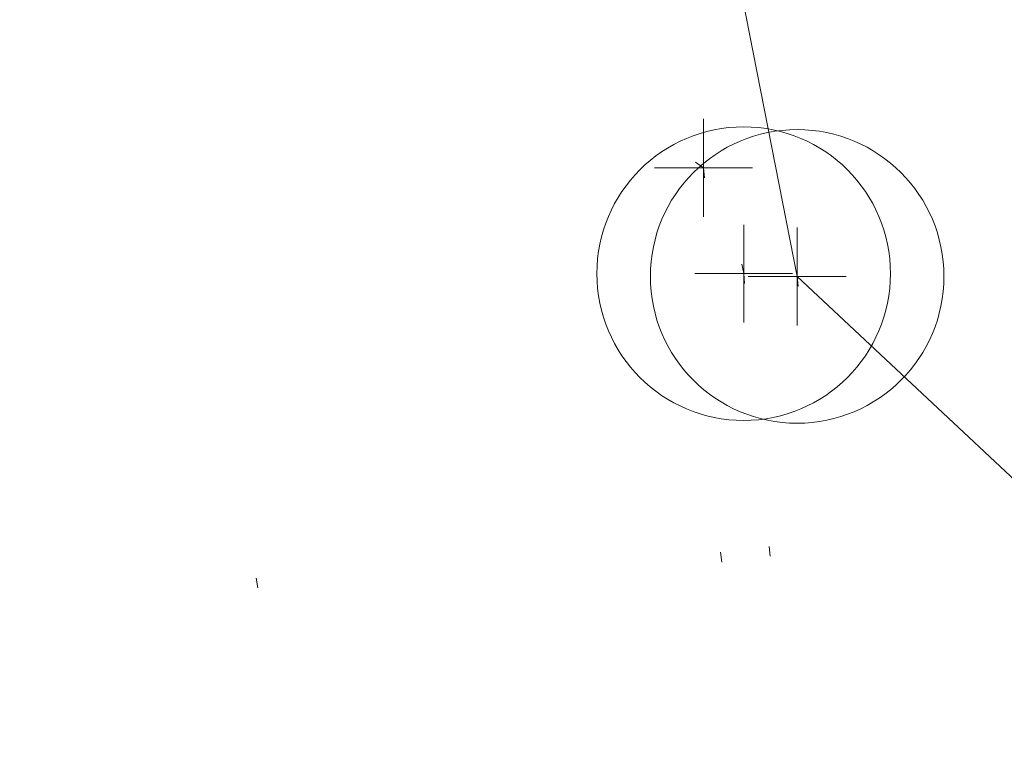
# Model space of a CAD drawing. Extents: x 413123 to 1465301, y 377724 to 504150.
# Tile 69 of 256: x 1463244.89 to 1463254.95, y 433279.07 to 433286.43. Entities that reach past the tile are written whole.
import ezdxf

# ---------------------------------------------------------------- set-up
doc = ezdxf.new("R2010")
doc.units = 0
doc.header["$MEASUREMENT"] = 0
doc.linetypes.add('DGN Style 1', pattern=[8.732639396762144, 0.01453018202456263, -8.71810921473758])
doc.linetypes.add('DGN Style 3', pattern=[20.34225483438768, 14.53018202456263, -5.812072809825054])
for name, color, linetype, lineweight in [('GE_X_Cells', 40, 'Continuous', 0), ('PV_X_Curb', 120, 'DGN Style 1', 0), ('PV_X_EOP', 7, 'DGN Style 3', 0), ('VG_X_Flower_Bed', 3, 'DGN Style 1', 0)]:
    doc.layers.add(name, color=color, linetype=linetype, lineweight=lineweight)
doc.layers.add('SV_Observation (Construction)', color=97, linetype='DGN Style 1', lineweight=0, transparency=0.9)
doc.layers.add('SV_X_Shot_Marker (Construction)', color=40, linetype='Continuous', lineweight=0, transparency=0.5)

# ---------------------------------------------------------------- blocks, each defined once
blk = doc.blocks.new('SVPT_2756')
at = {"layer": 'SV_X_Shot_Marker (Construction)', "transparency": 33554495}
for p, q in [((1.455191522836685e-11, 0.02499999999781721), (1.455191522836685e-11, -0.02500000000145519)), ((-0.02499999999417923, 0), (0.02500000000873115, 0))]:
    blk.add_line(p, q, dxfattribs=at)
blk.add_point((1.455191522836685e-11, 0), dxfattribs=at)
blk = doc.blocks.new('SVPT_2891')
at = {"layer": 'SV_X_Shot_Marker (Construction)', "transparency": 33554495}
for p, q in [((1.455191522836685e-11, 0.02500000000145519), (1.455191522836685e-11, -0.02499999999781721)), ((-0.02499999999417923, 0), (0.02500000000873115, 0))]:
    blk.add_line(p, q, dxfattribs=at)
blk.add_point((1.455191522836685e-11, 0), dxfattribs=at)
blk = doc.blocks.new('PC_99')
at = {"layer": 'GE_X_Cells', "color": 52, "linetype": 'Continuous', "lineweight": 0}
blk.add_circle((1.455191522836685e-11, 0), 0.075, dxfattribs=at)
blk = doc.blocks.new('SVPT_2892')
at = {"layer": 'SV_X_Shot_Marker (Construction)', "transparency": 33554495}
for p, q in [((1.455191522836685e-11, 0.02500000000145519), (1.455191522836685e-11, -0.02499999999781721)), ((-0.02499999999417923, 0), (0.02500000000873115, 0))]:
    blk.add_line(p, q, dxfattribs=at)
blk.add_point((1.455191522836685e-11, 0), dxfattribs=at)
blk = doc.blocks.new('PC_100')
at = {"layer": 'GE_X_Cells', "color": 52, "linetype": 'Continuous', "lineweight": 0}
blk.add_circle((1.455191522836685e-11, 0), 0.075, dxfattribs=at)

msp = doc.modelspace()

# ---------------------------------------------------------------- linework, layer by layer
at = {"layer": 'PV_X_Curb'}
msp.add_polyline3d([(1463266.726884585, 433267.2752397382, 571.8978305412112), (1463267.344120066, 433268.6194861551, 572.440865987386), (1463266.753468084, 433272.5093469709, 572.5238508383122), (1463264.883701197, 433273.4681114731, 572.5452810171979), (1463261.678806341, 433274.8937065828, 572.5915646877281), (1463252.283989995, 433283.8324677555, 572.6124402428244), (1463251.094123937, 433289.7514442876, 572.6819381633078)], dxfattribs=at)
for points, knots in [([(1463034.114341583, 433358.5354235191, 570.967442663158), (1463034.382762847, 433357.8525596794, 570.9829174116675), (1463034.902669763, 433356.6746703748, 570.9791408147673), (1463036.322057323, 433354.5205973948, 570.6849760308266), (1463037.748960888, 433352.2020754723, 570.6878951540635), (1463040.018756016, 433349.1857511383, 570.9427811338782), (1463042.639031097, 433346.7780487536, 570.7955674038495), (1463044.970687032, 433345.5933757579, 570.8824061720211), (1463045.921303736, 433345.2188641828, 570.878208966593), (1463051.106075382, 433343.1762354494, 570.8553169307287), (1463056.290847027, 433341.1336067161, 570.8324248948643), (1463061.475618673, 433339.0909779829, 570.809532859), (1463062.018547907, 433338.9041474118, 570.7725412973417), (1463062.561477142, 433338.7173168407, 570.7355497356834), (1463063.104406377, 433338.5304862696, 570.6985581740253), (1463069.657625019, 433335.9461940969, 570.7210719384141), (1463076.21084366, 433333.3619019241, 570.7435857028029), (1463082.764062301, 433330.7776097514, 570.7660994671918), (1463087.246478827, 433329.0023655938, 570.8028168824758), (1463091.728895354, 433327.2271214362, 570.8395342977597), (1463096.211311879, 433325.4518772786, 570.8762517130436), (1463096.878442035, 433325.1897515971, 570.9638925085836), (1463097.545572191, 433324.9276259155, 571.0515333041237), (1463098.212702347, 433324.6655002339, 571.1391740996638), (1463104.831686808, 433322.094946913, 571.1640382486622), (1463111.45067127, 433319.524393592, 571.1889023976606), (1463118.069655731, 433316.953840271, 571.2137665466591), (1463125.957183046, 433313.9138789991, 571.1851535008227), (1463133.844710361, 433310.8739177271, 571.1565404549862), (1463141.732237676, 433307.8339564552, 571.1279274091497), (1463145.767175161, 433306.241790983, 571.1313455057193), (1463149.802112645, 433304.6496255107, 571.134763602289), (1463153.83705013, 433303.0574600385, 571.1381816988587), (1463154.355066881, 433302.8054079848, 571.0924572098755), (1463154.873083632, 433302.5533559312, 571.0467327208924), (1463155.391100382, 433302.3013038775, 571.0010082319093), (1463159.740180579, 433300.5574304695, 571.007755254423), (1463164.089260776, 433298.8135570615, 571.0145022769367), (1463168.438340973, 433297.0696836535, 571.0212492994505), (1463173.76020955, 433294.9893866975, 571.0517121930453), (1463179.082078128, 433292.9090897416, 571.0821750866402), (1463184.403946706, 433290.8287927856, 571.1126379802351), (1463184.927832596, 433290.6024130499, 571.183469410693), (1463185.451718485, 433290.3760333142, 571.254300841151), (1463185.975604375, 433290.1496535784, 571.3251322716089), (1463193.283059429, 433287.4009373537, 571.3274320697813), (1463200.590514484, 433284.6522211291, 571.3297318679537), (1463207.897969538, 433281.9035049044, 571.3320316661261), (1463214.611583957, 433279.3049910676, 571.3660593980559), (1463221.325198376, 433276.7064772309, 571.4000871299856), (1463228.038812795, 433274.1079633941, 571.4341148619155), (1463234.876881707, 433271.4003319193, 571.5030017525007), (1463241.714950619, 433268.6927004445, 571.5718886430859), (1463248.553019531, 433265.9850689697, 571.6407755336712), (1463252.53367608, 433264.4224603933, 571.6987979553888), (1463256.514332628, 433262.8598518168, 571.7568203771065), (1463260.494989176, 433261.2972432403, 571.8148427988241), (1463261.18962272, 433261.0748617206, 571.7422662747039), (1463261.884256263, 433260.8524802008, 571.6696897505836), (1463262.578889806, 433260.6300986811, 571.5971132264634), (1463267.974277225, 433258.4984942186, 571.5913249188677), (1463273.369664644, 433256.3668897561, 571.5855366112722), (1463278.765052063, 433254.2352852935, 571.5797483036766), (1463284.039124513, 433252.1341649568, 571.626583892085), (1463289.313196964, 433250.0330446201, 571.6734194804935), (1463294.587269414, 433247.9319242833, 571.7202550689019), (1463295.147837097, 433247.7325865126, 571.8045569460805), (1463295.70840478, 433247.533248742, 571.8888588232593), (1463296.268972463, 433247.3339109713, 571.9731607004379), (1463303.262539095, 433244.6091737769, 572.0038664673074), (1463310.256105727, 433241.8844365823, 572.034572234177), (1463317.249672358, 433239.1596993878, 572.0652780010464), (1463324.8255847, 433236.206749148, 572.1003223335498), (1463332.401497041, 433233.2537989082, 572.1353666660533), (1463339.977409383, 433230.3008486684, 572.1704109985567), (1463346.624217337, 433227.6724527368, 572.1699621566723), (1463353.271025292, 433225.044056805, 572.1695133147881), (1463359.917833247, 433222.4156608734, 572.1690644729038), (1463363.666535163, 433220.9685334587, 572.1740861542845), (1463367.415237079, 433219.521406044, 572.1791078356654), (1463371.163938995, 433218.0742786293, 572.1841295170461), (1463371.754596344, 433217.8301906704, 572.1047293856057), (1463372.345253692, 433217.5861027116, 572.0253292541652), (1463372.935911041, 433217.3420147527, 571.9459291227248), (1463380.338603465, 433214.4611246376, 571.9041823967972), (1463387.741295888, 433211.5802345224, 571.8624356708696), (1463395.143988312, 433208.6993444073, 571.8206889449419), (1463403.121855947, 433205.5721027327, 571.8539167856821), (1463411.099723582, 433202.4448610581, 571.8871446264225), (1463419.077591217, 433199.3176193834, 571.9203724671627), (1463419.407565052, 433199.1647159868, 571.9396248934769), (1463419.737538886, 433199.0118125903, 571.9588773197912), (1463420.067512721, 433198.8589091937, 571.9781297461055)], [0, 0, 0, 0, 0.004163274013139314, 0.007301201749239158, 0.0146979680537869, 0.01957460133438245, 0.02877745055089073, 0.03448275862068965, 0.03448275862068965, 0.03448275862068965, 0.06896551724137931, 0.06896551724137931, 0.06896551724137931, 0.1034482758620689, 0.1034482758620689, 0.1034482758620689, 0.1379310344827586, 0.1379310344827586, 0.1379310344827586, 0.1724137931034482, 0.1724137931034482, 0.1724137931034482, 0.2068965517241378, 0.2068965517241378, 0.2068965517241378, 0.2413793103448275, 0.2413793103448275, 0.2413793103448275, 0.2758620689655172, 0.2758620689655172, 0.2758620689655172, 0.3103448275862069, 0.3103448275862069, 0.3103448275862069, 0.3448275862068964, 0.3448275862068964, 0.3448275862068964, 0.3793103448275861, 0.3793103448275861, 0.3793103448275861, 0.4137931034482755, 0.4137931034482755, 0.4137931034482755, 0.4482758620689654, 0.4482758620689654, 0.4482758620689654, 0.4827586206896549, 0.4827586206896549, 0.4827586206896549, 0.5172413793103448, 0.5172413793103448, 0.5172413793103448, 0.5517241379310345, 0.5517241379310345, 0.5517241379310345, 0.5862068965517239, 0.5862068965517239, 0.5862068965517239, 0.6206896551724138, 0.6206896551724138, 0.6206896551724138, 0.6551724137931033, 0.6551724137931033, 0.6551724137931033, 0.6896551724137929, 0.6896551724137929, 0.6896551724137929, 0.7241379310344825, 0.7241379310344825, 0.7241379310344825, 0.7586206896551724, 0.7586206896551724, 0.7586206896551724, 0.7931034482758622, 0.7931034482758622, 0.7931034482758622, 0.8275862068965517, 0.8275862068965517, 0.8275862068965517, 0.8620689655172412, 0.8620689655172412, 0.8620689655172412, 0.8965517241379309, 0.8965517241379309, 0.8965517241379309, 0.9310344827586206, 0.9310344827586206, 0.9310344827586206, 0.9655172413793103, 0.9655172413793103, 0.9655172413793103, 1, 1, 1, 1]), ([(1463694.730807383, 433042.1012902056, 573.2000085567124), (1463688.122071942, 433044.6665198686, 573.2117681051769), (1463681.5133365, 433047.2317495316, 573.2235276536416), (1463674.904601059, 433049.7969791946, 573.2352872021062), (1463669.906627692, 433051.7384291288, 573.2422034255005), (1463664.908654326, 433053.679879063, 573.249119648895), (1463659.910680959, 433055.6213289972, 573.2560358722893), (1463659.31440991, 433055.8530469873, 573.3282538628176), (1463658.718138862, 433056.0847649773, 573.400471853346), (1463658.121867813, 433056.3164829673, 573.4726898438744), (1463656.811811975, 433056.8455353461, 573.4691755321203), (1463655.501756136, 433057.3745877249, 573.4656612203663), (1463654.191700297, 433057.9036401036, 573.4621469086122), (1463647.078403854, 433060.7016199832, 573.4311409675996), (1463639.965107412, 433063.4995998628, 573.4001350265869), (1463632.851810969, 433066.2975797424, 573.3691290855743), (1463626.603526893, 433068.7760307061, 573.3262890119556), (1463620.355242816, 433071.25448167, 573.2834489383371), (1463614.10695874, 433073.7329326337, 573.2406088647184), (1463606.821724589, 433076.5483492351, 573.1778320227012), (1463599.536490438, 433079.3637658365, 573.1150551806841), (1463592.251256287, 433082.1791824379, 573.052278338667), (1463585.048675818, 433085.0513616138, 572.9767093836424), (1463577.846095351, 433087.9235407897, 572.901140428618), (1463570.643514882, 433090.7957199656, 572.8255714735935), (1463568.520856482, 433091.6009161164, 572.8136526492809), (1463566.398198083, 433092.4061122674, 572.8017338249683), (1463564.275539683, 433093.2113084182, 572.7898150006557), (1463563.658286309, 433093.4932407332, 572.723361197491), (1463563.041032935, 433093.7751730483, 572.6569073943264), (1463562.423779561, 433094.0571053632, 572.5904535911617), (1463557.897842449, 433095.8076798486, 572.5495712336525), (1463553.371905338, 433097.5582543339, 572.5086888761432), (1463548.845968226, 433099.3088288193, 572.4678065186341), (1463541.746736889, 433102.0973839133, 572.4116307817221), (1463534.647505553, 433104.8859390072, 572.3554550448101), (1463527.548274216, 433107.6744941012, 572.2992793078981), (1463527.099574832, 433107.8541490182, 572.3819727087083), (1463526.650875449, 433108.0338039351, 572.4646661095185), (1463526.202176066, 433108.2134588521, 572.5473595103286), (1463518.442801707, 433111.2934591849, 572.5872886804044), (1463510.683427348, 433114.3734595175, 572.6272178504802), (1463502.924052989, 433117.4534598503, 572.6671470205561), (1463495.101662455, 433120.5759616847, 572.6180249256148), (1463487.279271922, 433123.6984635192, 572.5689028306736), (1463479.456881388, 433126.8209653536, 572.5197807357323), (1463474.540841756, 433128.7396558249, 572.5305568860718), (1463469.624802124, 433130.6583462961, 572.5413330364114), (1463464.708762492, 433132.5770367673, 572.5521091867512), (1463464.15178183, 433132.7738995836, 572.4839343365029), (1463463.594801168, 433132.9707623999, 572.4157594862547), (1463463.037820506, 433133.1676252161, 572.3475846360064), (1463455.395093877, 433136.1460172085, 572.2965798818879), (1463447.752367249, 433139.1244092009, 572.2455751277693), (1463440.10964062, 433142.1028011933, 572.1945703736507), (1463439.463345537, 433142.3911085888, 572.2249332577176), (1463438.817050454, 433142.6794159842, 572.2552961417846), (1463438.170755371, 433142.9677233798, 572.2856590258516), (1463431.589276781, 433145.5431962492, 572.3185177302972), (1463425.007798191, 433148.1186691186, 572.351376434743), (1463418.4263196, 433150.6941419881, 572.3842351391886), (1463413.565512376, 433152.6091060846, 572.3506952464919), (1463408.704705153, 433154.5240701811, 572.3171553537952), (1463403.843897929, 433156.4390342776, 572.2836154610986), (1463402.295983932, 433157.0721267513, 572.2966227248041), (1463400.748069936, 433157.7052192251, 572.3096299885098), (1463399.20015594, 433158.3383116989, 572.3226372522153), (1463398.571326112, 433158.6030358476, 572.2531442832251), (1463397.942496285, 433158.8677599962, 572.1836513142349), (1463397.313666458, 433159.1324841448, 572.1141583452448), (1463389.499427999, 433162.1494767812, 572.1431257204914), (1463381.68518954, 433165.1664694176, 572.172093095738), (1463373.87095108, 433168.1834620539, 572.2010604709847), (1463373.202610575, 433168.4242856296, 572.2485422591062), (1463372.53427007, 433168.6651092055, 572.2960240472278), (1463371.865929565, 433168.9059327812, 572.3435058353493), (1463366.852918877, 433170.8940812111, 572.309207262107), (1463361.839908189, 433172.882229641, 572.2749086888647), (1463356.826897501, 433174.8703780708, 572.2406101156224), (1463350.263613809, 433177.4130764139, 572.2105829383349), (1463343.700330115, 433179.955774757, 572.1805557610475), (1463337.137046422, 433182.4984731, 572.1505285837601), (1463332.732110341, 433184.1753668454, 572.1399057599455), (1463328.327174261, 433185.8522605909, 572.129282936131), (1463323.922238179, 433187.5291543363, 572.1186601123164), (1463323.550514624, 433187.6736224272, 572.0672464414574), (1463323.17879107, 433187.8180905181, 572.0158327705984), (1463322.807067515, 433187.9625586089, 571.9644190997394), (1463314.242457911, 433191.4677850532, 571.9189611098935), (1463305.677848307, 433194.9730114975, 571.8735031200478), (1463297.113238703, 433198.4782379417, 571.8280451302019), (1463296.447798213, 433198.6498683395, 571.8729159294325), (1463295.782357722, 433198.8214987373, 571.917786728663), (1463295.116917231, 433198.9931291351, 571.9626575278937), (1463288.43623397, 433201.6173953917, 571.9595616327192), (1463281.755550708, 433204.2416616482, 571.9564657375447), (1463275.074867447, 433206.8659279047, 571.9533698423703), (1463270.698621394, 433208.5836220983, 571.955071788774), (1463266.322375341, 433210.3013162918, 571.9567737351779), (1463261.946129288, 433212.0190104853, 571.9584756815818), (1463261.255964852, 433212.2907585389, 571.8814296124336), (1463260.565800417, 433212.5625065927, 571.8043835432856), (1463259.875635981, 433212.8342546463, 571.7273374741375), (1463253.221984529, 433215.4661261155, 571.684237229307), (1463246.568333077, 433218.0979975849, 571.6411369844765), (1463239.914681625, 433220.7298690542, 571.5980367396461), (1463232.697418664, 433223.5591135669, 571.584901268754), (1463225.480155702, 433226.3883580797, 571.5717657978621), (1463218.262892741, 433229.2176025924, 571.5586303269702), (1463212.689928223, 433231.3845503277, 571.501804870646), (1463207.116963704, 433233.5514980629, 571.4449794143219), (1463201.543999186, 433235.7184457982, 571.3881539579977), (1463197.702392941, 433237.2969398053, 571.3824755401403), (1463193.860786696, 433238.8754338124, 571.376797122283), (1463190.01918045, 433240.4539278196, 571.3711187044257), (1463189.420555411, 433240.6641899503, 571.4587546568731), (1463188.821930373, 433240.874452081, 571.5463906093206), (1463188.223305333, 433241.0847142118, 571.6340265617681), (1463185.054584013, 433242.3131517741, 571.6250500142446), (1463181.885862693, 433243.5415893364, 571.6160734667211), (1463178.717141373, 433244.7700268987, 571.6070969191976), (1463171.181422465, 433247.7347391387, 571.5342143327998), (1463163.645703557, 433250.6994513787, 571.4613317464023), (1463156.10998465, 433253.6641636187, 571.3884491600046), (1463148.761307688, 433256.5197229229, 571.322577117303), (1463141.412630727, 433259.3752822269, 571.2567050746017), (1463134.063953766, 433262.2308415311, 571.1908330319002), (1463126.984343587, 433264.9936274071, 571.2120531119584), (1463119.904733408, 433267.756413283, 571.2332731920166), (1463112.82512323, 433270.519199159, 571.2544932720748), (1463106.948373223, 433272.8554993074, 571.272380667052), (1463101.071623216, 433275.1917994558, 571.290268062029), (1463095.19487321, 433277.5280996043, 571.3081554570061), (1463087.382378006, 433280.5556578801, 571.2445784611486), (1463079.569882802, 433283.583216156, 571.1810014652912), (1463071.757387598, 433286.6107744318, 571.1174244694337), (1463067.011834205, 433288.4980060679, 571.0790224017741), (1463062.266280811, 433290.385237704, 571.0406203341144), (1463057.520727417, 433292.27246934, 571.0022182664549), (1463052.596696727, 433294.1302708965, 570.9741905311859), (1463047.672666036, 433295.988072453, 570.946162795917), (1463042.748635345, 433297.8458740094, 570.9181350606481), (1463040.996474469, 433298.028892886, 570.6600759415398), (1463037.884741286, 433298.0614564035, 570.3732611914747), (1463033.533792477, 433297.4811137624, 570.213053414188), (1463028.578927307, 433295.8351240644, 570.8846791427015), (1463025.750437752, 433293.3300609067, 570.5443428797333), (1463024.222435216, 433291.00068514, 570.5092220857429), (1463023.412434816, 433289.7658735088, 570.490604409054), (1463022.602434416, 433288.5310618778, 570.4719867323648), (1463021.792434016, 433287.2962502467, 570.4533690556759), (1463021.001432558, 433285.3732457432, 570.5012869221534), (1463020.2104311, 433283.4502412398, 570.549204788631), (1463019.419429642, 433281.5272367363, 570.5971226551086), (1463018.531487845, 433279.3825151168, 570.6481372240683), (1463017.643546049, 433277.2377934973, 570.6991517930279), (1463016.755604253, 433275.0930718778, 570.7501663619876), (1463014.741467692, 433270.0950215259, 570.9656913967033), (1463012.727331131, 433265.096971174, 571.181216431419), (1463010.71319457, 433260.0989208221, 571.3967414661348)], [0, 0, 0, 0, 0.01923076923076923, 0.01923076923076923, 0.01923076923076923, 0.03846153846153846, 0.03846153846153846, 0.03846153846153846, 0.05769230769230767, 0.05769230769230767, 0.05769230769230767, 0.07692307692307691, 0.07692307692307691, 0.07692307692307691, 0.09615384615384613, 0.09615384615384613, 0.09615384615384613, 0.1153846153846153, 0.1153846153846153, 0.1153846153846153, 0.1346153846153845, 0.1346153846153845, 0.1346153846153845, 0.1538461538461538, 0.1538461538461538, 0.1538461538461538, 0.1730769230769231, 0.1730769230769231, 0.1730769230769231, 0.1923076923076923, 0.1923076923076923, 0.1923076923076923, 0.2115384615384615, 0.2115384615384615, 0.2115384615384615, 0.2307692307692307, 0.2307692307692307, 0.2307692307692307, 0.25, 0.25, 0.25, 0.269230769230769, 0.269230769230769, 0.269230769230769, 0.2884615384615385, 0.2884615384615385, 0.2884615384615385, 0.3076923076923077, 0.3076923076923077, 0.3076923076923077, 0.3269230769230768, 0.3269230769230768, 0.3269230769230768, 0.3461538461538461, 0.3461538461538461, 0.3461538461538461, 0.3653846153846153, 0.3653846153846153, 0.3653846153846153, 0.3846153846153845, 0.3846153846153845, 0.3846153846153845, 0.4038461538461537, 0.4038461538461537, 0.4038461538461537, 0.423076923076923, 0.423076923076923, 0.423076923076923, 0.4423076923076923, 0.4423076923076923, 0.4423076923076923, 0.4615384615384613, 0.4615384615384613, 0.4615384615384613, 0.4807692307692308, 0.4807692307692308, 0.4807692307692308, 0.5, 0.5, 0.5, 0.5192307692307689, 0.5192307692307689, 0.5192307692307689, 0.538461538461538, 0.538461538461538, 0.538461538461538, 0.5576923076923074, 0.5576923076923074, 0.5576923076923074, 0.576923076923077, 0.576923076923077, 0.576923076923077, 0.5961538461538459, 0.5961538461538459, 0.5961538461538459, 0.6153846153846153, 0.6153846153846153, 0.6153846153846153, 0.6346153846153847, 0.6346153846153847, 0.6346153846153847, 0.6538461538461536, 0.6538461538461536, 0.6538461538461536, 0.673076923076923, 0.673076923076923, 0.673076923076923, 0.6923076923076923, 0.6923076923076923, 0.6923076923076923, 0.7115384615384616, 0.7115384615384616, 0.7115384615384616, 0.7307692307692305, 0.7307692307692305, 0.7307692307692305, 0.7499999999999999, 0.7499999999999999, 0.7499999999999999, 0.7692307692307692, 0.7692307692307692, 0.7692307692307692, 0.7884615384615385, 0.7884615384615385, 0.7884615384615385, 0.8076923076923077, 0.8076923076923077, 0.8076923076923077, 0.826923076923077, 0.826923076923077, 0.826923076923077, 0.846153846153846, 0.846153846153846, 0.846153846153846, 0.8653846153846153, 0.8653846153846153, 0.8653846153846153, 0.8846153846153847, 0.8846153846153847, 0.8846153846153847, 0.9038461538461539, 0.9038461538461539, 0.9038461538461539, 0.9087225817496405, 0.9125585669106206, 0.9159702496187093, 0.9230769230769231, 0.9230769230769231, 0.9230769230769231, 0.9423076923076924, 0.9423076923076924, 0.9423076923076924, 0.9615384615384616, 0.9615384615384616, 0.9615384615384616, 0.9807692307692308, 0.9807692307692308, 0.9807692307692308, 1, 1, 1, 1])]:
    msp.add_open_spline(points, degree=3, knots=knots, dxfattribs=at)
at = {"layer": 'PV_X_EOP'}
msp.add_polyline3d([(1463267.184739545, 433267.0946262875, 571.9456007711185), (1463267.947127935, 433268.3163482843, 571.9664801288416), (1463267.047722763, 433272.8551402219, 572.086925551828), (1463265.22897201, 433274.0529607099, 572.0477972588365), (1463261.780635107, 433275.4163905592, 572.1107537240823), (1463252.830632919, 433283.8038564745, 572.0475665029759), (1463251.647050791, 433289.8180976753, 572.1931575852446)], dxfattribs=at)
for points, knots in [([(1463033.539703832, 433358.668730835, 570.9312826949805), (1463033.78085339, 433357.7791180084, 570.9319642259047), (1463034.311810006, 433356.414696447, 570.9129230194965), (1463035.936664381, 433354.210215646, 570.7574772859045), (1463037.392149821, 433351.9520015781, 570.7191112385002), (1463039.598433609, 433348.7987445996, 570.7996873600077), (1463042.441302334, 433346.5539274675, 570.6747714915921), (1463044.712350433, 433345.0075174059, 570.6881225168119), (1463045.691659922, 433344.6760572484, 570.6008205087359), (1463046.330306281, 433344.4598990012, 570.5438874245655), (1463046.96895264, 433344.243740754, 570.486954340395), (1463047.607598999, 433344.0275825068, 570.4300212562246), (1463047.46569072, 433343.5095853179, 570.4737916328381), (1463047.32378244, 433342.9915881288, 570.5175620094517), (1463047.181874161, 433342.4735909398, 570.5613323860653), (1463047.962688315, 433342.1715041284, 570.5523071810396), (1463048.74350247, 433341.8694173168, 570.5432819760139), (1463049.524316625, 433341.5673305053, 570.5342567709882), (1463049.723445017, 433342.0454324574, 570.5031497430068), (1463049.92257341, 433342.5235344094, 570.4720427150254), (1463050.121701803, 433343.0016363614, 570.4409356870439), (1463054.363252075, 433341.3299102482, 570.4898514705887), (1463058.604802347, 433339.658184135, 570.5387672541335), (1463062.84635262, 433337.9864580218, 570.5876830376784), (1463069.380437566, 433335.4247592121, 570.6248076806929), (1463075.914522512, 433332.8630604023, 570.6619323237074), (1463082.448607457, 433330.3013615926, 570.699056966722), (1463087.637972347, 433328.22388055, 570.7205322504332), (1463092.827337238, 433326.1463995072, 570.7420075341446), (1463098.016702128, 433324.0689184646, 570.7634828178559), (1463104.657268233, 433321.5116641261, 570.769767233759), (1463111.297834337, 433318.9544097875, 570.7760516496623), (1463117.938400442, 433316.3971554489, 570.7823360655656), (1463125.924840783, 433313.2674390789, 570.73748834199), (1463133.911281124, 433310.1377227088, 570.6926406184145), (1463141.897721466, 433307.0080063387, 570.647792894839), (1463141.717745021, 433306.5125578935, 570.6799613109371), (1463141.537768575, 433306.0171094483, 570.7121297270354), (1463141.35779213, 433305.5216610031, 570.7442981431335), (1463142.229950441, 433305.2201381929, 570.7485050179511), (1463143.102108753, 433304.9186153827, 570.7527118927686), (1463143.974267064, 433304.6170925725, 570.7569187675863), (1463144.185348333, 433305.0788176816, 570.735481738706), (1463144.396429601, 433305.5405427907, 570.7140447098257), (1463144.607510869, 433306.0022678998, 570.6926076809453), (1463147.58473388, 433304.8543661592, 570.7341019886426), (1463150.56195689, 433303.7064644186, 570.7755962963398), (1463153.539179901, 433302.558562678, 570.817090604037), (1463158.44037952, 433300.5705139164, 570.826934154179), (1463163.341579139, 433298.5824651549, 570.8367777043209), (1463168.242778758, 433296.5944163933, 570.8466212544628), (1463174.091388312, 433294.2251577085, 570.8787504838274), (1463179.939997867, 433291.8558990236, 570.9108797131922), (1463185.788607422, 433289.4866403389, 570.9430089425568), (1463193.090936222, 433286.8080451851, 571.0096381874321), (1463200.393265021, 433284.1294500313, 571.0762674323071), (1463207.695593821, 433281.4508548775, 571.1428966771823), (1463214.34865388, 433278.828976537, 571.1804566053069), (1463221.001713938, 433276.2070981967, 571.2180165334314), (1463227.654773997, 433273.5852198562, 571.2555764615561), (1463234.593717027, 433270.8614597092, 571.311327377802), (1463241.532660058, 433268.1376995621, 571.3670782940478), (1463248.471603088, 433265.413939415, 571.4228292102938), (1463251.006317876, 433264.4249023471, 571.4376305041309), (1463253.541032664, 433263.4358652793, 571.452431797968), (1463256.075747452, 433262.4468282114, 571.4672330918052), (1463255.94008792, 433261.9072334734, 571.4705339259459), (1463255.804428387, 433261.3676387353, 571.4738347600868), (1463255.668768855, 433260.8280439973, 571.4771355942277), (1463256.445551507, 433260.5848901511, 571.4871075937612), (1463257.222334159, 433260.3417363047, 571.4970795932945), (1463257.999116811, 433260.0985824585, 571.507051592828), (1463258.226294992, 433260.5106164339, 571.4958264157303), (1463258.453473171, 433260.9226504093, 571.4846012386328), (1463258.680651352, 433261.3346843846, 571.4733760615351), (1463259.925804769, 433260.8493021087, 571.4829525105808), (1463261.170958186, 433260.3639198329, 571.4925289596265), (1463262.416111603, 433259.878537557, 571.5021054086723), (1463267.791649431, 433257.7869022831, 571.5241727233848), (1463273.167187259, 433255.6952670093, 571.5462400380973), (1463278.542725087, 433253.6036317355, 571.5683073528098), (1463284.352399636, 433251.3217999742, 571.5814787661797), (1463290.162074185, 433249.039968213, 571.5946501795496), (1463295.971748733, 433246.7581364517, 571.6078215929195), (1463302.949122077, 433244.0521724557, 571.6351321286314), (1463309.926495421, 433241.3462084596, 571.6624426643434), (1463316.903868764, 433238.6402444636, 571.6897532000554), (1463324.563747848, 433235.6405621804, 571.7285381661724), (1463332.223626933, 433232.6408798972, 571.7673231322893), (1463339.883506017, 433229.641197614, 571.8061080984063), (1463346.449952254, 433227.0690864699, 571.8205958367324), (1463353.01639849, 433224.4969753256, 571.8350835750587), (1463359.582844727, 433221.9248641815, 571.8495713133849), (1463363.961849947, 433220.2403229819, 571.8408310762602), (1463368.340855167, 433218.5557817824, 571.8320908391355), (1463372.719860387, 433216.8712405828, 571.8233506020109), (1463380.126525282, 433213.9587859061, 571.7905530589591), (1463387.533190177, 433211.0463312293, 571.7577555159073), (1463394.939855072, 433208.1338765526, 571.7249579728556), (1463402.425974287, 433205.1637758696, 571.7534560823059), (1463409.912093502, 433202.1936751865, 571.7819541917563), (1463417.398212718, 433199.2235745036, 571.8104523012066), (1463417.229394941, 433198.7682275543, 571.8194733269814), (1463417.060577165, 433198.3128806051, 571.8284943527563), (1463416.891759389, 433197.8575336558, 571.8375153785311), (1463417.692446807, 433197.4966240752, 571.8487103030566), (1463418.493134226, 433197.1357144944, 571.859905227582), (1463419.293821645, 433196.7748049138, 571.8711001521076), (1463419.475032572, 433197.247288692, 571.8477905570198), (1463419.6562435, 433197.7197724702, 571.8244809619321), (1463419.837454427, 433198.1922562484, 571.8011713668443), (1463419.83781155, 433198.2226624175, 571.7953862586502), (1463419.838168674, 433198.2530685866, 571.789601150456), (1463419.838525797, 433198.2834747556, 571.7838160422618)], [0, 0, 0, 0, 0.003968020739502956, 0.006425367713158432, 0.01199892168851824, 0.01581541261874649, 0.02326256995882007, 0.02777777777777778, 0.02777777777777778, 0.02777777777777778, 0.05555555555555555, 0.05555555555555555, 0.05555555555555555, 0.08333333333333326, 0.08333333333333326, 0.08333333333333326, 0.1111111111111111, 0.1111111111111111, 0.1111111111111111, 0.1388888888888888, 0.1388888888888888, 0.1388888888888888, 0.1666666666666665, 0.1666666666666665, 0.1666666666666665, 0.1944444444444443, 0.1944444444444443, 0.1944444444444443, 0.2222222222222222, 0.2222222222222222, 0.2222222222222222, 0.25, 0.25, 0.25, 0.2777777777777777, 0.2777777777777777, 0.2777777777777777, 0.3055555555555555, 0.3055555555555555, 0.3055555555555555, 0.333333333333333, 0.333333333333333, 0.333333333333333, 0.3611111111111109, 0.3611111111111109, 0.3611111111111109, 0.3888888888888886, 0.3888888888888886, 0.3888888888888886, 0.4166666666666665, 0.4166666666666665, 0.4166666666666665, 0.4444444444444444, 0.4444444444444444, 0.4444444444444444, 0.472222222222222, 0.472222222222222, 0.472222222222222, 0.5, 0.5, 0.5, 0.5277777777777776, 0.5277777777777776, 0.5277777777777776, 0.5555555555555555, 0.5555555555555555, 0.5555555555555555, 0.5833333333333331, 0.5833333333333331, 0.5833333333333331, 0.6111111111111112, 0.6111111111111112, 0.6111111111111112, 0.638888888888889, 0.638888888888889, 0.638888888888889, 0.6666666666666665, 0.6666666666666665, 0.6666666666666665, 0.6944444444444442, 0.6944444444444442, 0.6944444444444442, 0.722222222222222, 0.722222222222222, 0.722222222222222, 0.7499999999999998, 0.7499999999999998, 0.7499999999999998, 0.7777777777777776, 0.7777777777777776, 0.7777777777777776, 0.8055555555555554, 0.8055555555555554, 0.8055555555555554, 0.8333333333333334, 0.8333333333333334, 0.8333333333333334, 0.861111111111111, 0.861111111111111, 0.861111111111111, 0.8888888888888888, 0.8888888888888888, 0.8888888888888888, 0.9166666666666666, 0.9166666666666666, 0.9166666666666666, 0.9444444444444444, 0.9444444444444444, 0.9444444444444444, 0.9722222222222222, 0.9722222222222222, 0.9722222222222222, 1, 1, 1, 1]), ([(1463695.37345491, 433042.3269481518, 573.2056029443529), (1463695.118355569, 433042.4173281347, 573.1929567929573), (1463694.863256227, 433042.5077081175, 573.1803106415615), (1463694.608156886, 433042.5980881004, 573.1676644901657), (1463688.127196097, 433045.133574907, 573.1638691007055), (1463681.646235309, 433047.6690617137, 573.1600737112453), (1463675.165274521, 433050.2045485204, 573.1562783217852), (1463668.255959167, 433052.9440202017, 573.1540820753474), (1463661.346643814, 433055.6834918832, 573.1518858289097), (1463654.437328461, 433058.4229635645, 573.149689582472), (1463647.338400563, 433061.2071824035, 573.1301154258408), (1463640.239472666, 433063.9914012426, 573.1105412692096), (1463633.140544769, 433066.7756200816, 573.0909671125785), (1463626.823799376, 433069.2202639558, 573.0453158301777), (1463620.507053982, 433071.6649078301, 572.999664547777), (1463614.190308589, 433074.1095517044, 572.9540132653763), (1463606.930945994, 433076.9629614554, 572.8967218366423), (1463599.671583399, 433079.8163712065, 572.8394304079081), (1463592.412220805, 433082.6697809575, 572.7821389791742), (1463585.208613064, 433085.5359198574, 572.7224006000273), (1463578.005005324, 433088.4020587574, 572.6626622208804), (1463570.801397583, 433091.2681976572, 572.6029238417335), (1463563.539543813, 433094.1288766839, 572.5195568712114), (1463556.277690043, 433096.9895557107, 572.4361899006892), (1463549.015836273, 433099.8502347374, 572.3528229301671), (1463541.464235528, 433102.896740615, 572.3143753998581), (1463533.912634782, 433105.9432464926, 572.2759278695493), (1463526.361034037, 433108.9897523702, 572.2374803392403), (1463524.510466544, 433109.6486739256, 572.222419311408), (1463522.659899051, 433110.307595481, 572.2073582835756), (1463520.809331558, 433110.9665170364, 572.1922972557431), (1463520.996148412, 433111.478044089, 572.2051758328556), (1463521.182965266, 433111.9895711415, 572.2180544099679), (1463521.36978212, 433112.5010981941, 572.2309329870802), (1463520.520611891, 433112.8412018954, 572.2365752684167), (1463519.671441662, 433113.1813055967, 572.2422175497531), (1463518.822271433, 433113.5214092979, 572.2478598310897), (1463518.644435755, 433113.0349413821, 572.2388127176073), (1463518.466600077, 433112.5484734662, 572.229765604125), (1463518.288764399, 433112.0620055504, 572.2207184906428), (1463514.835464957, 433113.4033588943, 572.2367800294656), (1463511.382165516, 433114.7447122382, 572.2528415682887), (1463507.928866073, 433116.0860655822, 572.2689031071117), (1463493.594865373, 433121.7420238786, 572.2482959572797), (1463479.260864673, 433127.3979821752, 572.2276888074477), (1463464.926863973, 433133.0539404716, 572.2070816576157), (1463449.455525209, 433139.0728186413, 572.1640707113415), (1463433.984186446, 433145.0916968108, 572.1210597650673), (1463418.512847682, 433151.1105749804, 572.0780488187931), (1463413.328996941, 433153.1553309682, 572.0135393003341), (1463408.145146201, 433155.200086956, 571.9490297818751), (1463402.961295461, 433157.2448429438, 571.8845202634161), (1463403.132465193, 433157.7716799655, 571.9190447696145), (1463403.303634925, 433158.2985169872, 571.953569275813), (1463403.474804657, 433158.825354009, 571.9880937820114), (1463402.600267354, 433159.1613721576, 571.9863420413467), (1463401.725730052, 433159.4973903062, 571.984590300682), (1463400.851192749, 433159.8334084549, 571.9828385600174), (1463400.653049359, 433159.3552482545, 571.9439093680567), (1463400.454905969, 433158.8770880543, 571.9049801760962), (1463400.256762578, 433158.3989278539, 571.8660509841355), (1463399.322085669, 433158.774478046, 571.9116587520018), (1463398.387408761, 433159.150028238, 571.9572665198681), (1463397.452731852, 433159.5255784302, 572.0028742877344), (1463389.04126259, 433162.8168634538, 571.9920574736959), (1463380.629793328, 433166.1081484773, 571.9812406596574), (1463372.218324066, 433169.3994335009, 571.9704238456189), (1463367.156032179, 433171.3851717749, 571.9528553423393), (1463362.093740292, 433173.370910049, 571.9352868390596), (1463357.031448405, 433175.3566483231, 571.91771833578), (1463350.485608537, 433177.9162151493, 571.9032139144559), (1463343.93976867, 433180.4757819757, 571.8887094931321), (1463337.393928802, 433183.0353488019, 571.8742050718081), (1463332.955818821, 433184.7683232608, 571.8612483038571), (1463328.517708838, 433186.5012977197, 571.8482915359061), (1463324.079598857, 433188.2342721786, 571.835334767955), (1463307.834725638, 433194.592922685, 571.7755947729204), (1463291.58985242, 433200.9515731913, 571.7158547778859), (1463275.344979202, 433207.3102236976, 571.6561147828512), (1463270.255842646, 433209.3105723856, 571.6395679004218), (1463265.16670609, 433211.3109210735, 571.6230210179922), (1463260.077569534, 433213.3112697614, 571.6064741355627), (1463253.452444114, 433215.9179517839, 571.5595870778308), (1463246.827318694, 433218.5246338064, 571.5127000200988), (1463240.202193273, 433221.1313158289, 571.4658129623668), (1463232.962477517, 433223.9732301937, 571.4532933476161), (1463225.722761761, 433226.8151445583, 571.4407737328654), (1463218.483046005, 433229.6570589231, 571.4282541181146), (1463212.90690448, 433231.8646312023, 571.4088467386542), (1463207.330762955, 433234.0722034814, 571.3894393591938), (1463201.754621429, 433236.2797757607, 571.3700319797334), (1463194.142429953, 433239.2572758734, 571.3409586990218), (1463186.530238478, 433242.2347759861, 571.3118854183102), (1463178.918047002, 433245.2122760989, 571.2828121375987), (1463169.428496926, 433248.9128530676, 571.1919051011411), (1463159.93894685, 433252.6134300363, 571.1009980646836), (1463150.449396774, 433256.314007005, 571.0100910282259), (1463145.077359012, 433258.4557943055, 570.9673048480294), (1463139.70532125, 433260.5975816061, 570.9245186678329), (1463134.333283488, 433262.7393689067, 570.8817324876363), (1463132.297653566, 433263.5246301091, 570.8037126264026), (1463130.262023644, 433264.3098913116, 570.7256927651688), (1463128.226393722, 433265.0951525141, 570.6476729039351), (1463128.413443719, 433265.4813551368, 570.6980714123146), (1463128.600493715, 433265.8675577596, 570.748469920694), (1463128.787543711, 433266.2537603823, 570.7988684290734), (1463127.919822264, 433266.676285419, 570.7925938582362), (1463127.052100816, 433267.0988104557, 570.786319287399), (1463126.184379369, 433267.5213354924, 570.7800447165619), (1463126.004706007, 433267.0870623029, 570.7088488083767), (1463125.825032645, 433266.6527891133, 570.6376529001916), (1463125.645359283, 433266.2185159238, 570.5664569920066), (1463121.458270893, 433267.8591123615, 570.6667666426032), (1463117.271182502, 433269.4997087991, 570.7670762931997), (1463113.084094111, 433271.1403052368, 570.8673859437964), (1463107.189564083, 433273.4271367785, 570.8747985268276), (1463101.295034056, 433275.7139683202, 570.8822111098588), (1463095.400504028, 433278.0007998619, 570.88962369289), (1463087.576983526, 433281.0591137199, 570.8606773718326), (1463079.753463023, 433284.117427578, 570.8317310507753), (1463071.92994252, 433287.175741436, 570.8027847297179), (1463067.216062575, 433289.0371870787, 570.7609532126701), (1463062.502182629, 433290.8986327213, 570.7191216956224), (1463057.788302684, 433292.7600783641, 570.6772901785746), (1463055.438489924, 433293.6549933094, 570.597871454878), (1463053.088677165, 433294.5499082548, 570.5184527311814), (1463050.738864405, 433295.4448232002, 570.4390340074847), (1463050.919405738, 433295.974786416, 570.493206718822), (1463051.099947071, 433296.5047496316, 570.547379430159), (1463051.280488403, 433297.0347128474, 570.6015521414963), (1463050.479713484, 433297.3478403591, 570.5996470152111), (1463049.678938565, 433297.660967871, 570.5977418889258), (1463048.878163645, 433297.9740953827, 570.5958367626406), (1463048.616684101, 433297.4827268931, 570.554312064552), (1463048.355204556, 433296.9913584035, 570.5127873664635), (1463048.093725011, 433296.499989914, 570.471262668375), (1463046.16244202, 433297.1796919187, 570.4532430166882), (1463044.231159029, 433297.8593939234, 570.4352233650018), (1463042.299876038, 433298.5390959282, 570.4172037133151), (1463040.683227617, 433298.6270722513, 570.3881765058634), (1463037.665619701, 433298.5647521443, 570.3323767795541), (1463033.387011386, 433297.9238663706, 570.2772123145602), (1463028.240821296, 433296.3164198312, 570.1397972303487), (1463025.314393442, 433293.7317706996, 570.0019896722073), (1463023.773730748, 433291.3674614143, 569.9858104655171), (1463022.862373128, 433289.9688870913, 569.9762398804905), (1463021.951015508, 433288.5703127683, 569.966669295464), (1463021.039657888, 433287.1717384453, 569.9570987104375)], [0, 0, 0, 0, 0.02083333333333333, 0.02083333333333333, 0.02083333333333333, 0.04166666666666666, 0.04166666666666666, 0.04166666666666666, 0.06249999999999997, 0.06249999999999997, 0.06249999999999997, 0.08333333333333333, 0.08333333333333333, 0.08333333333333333, 0.1041666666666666, 0.1041666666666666, 0.1041666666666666, 0.1249999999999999, 0.1249999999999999, 0.1249999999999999, 0.1458333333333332, 0.1458333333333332, 0.1458333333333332, 0.1666666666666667, 0.1666666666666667, 0.1666666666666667, 0.1875, 0.1875, 0.1875, 0.2083333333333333, 0.2083333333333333, 0.2083333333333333, 0.2291666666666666, 0.2291666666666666, 0.2291666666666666, 0.2499999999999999, 0.2499999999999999, 0.2499999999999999, 0.2708333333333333, 0.2708333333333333, 0.2708333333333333, 0.2916666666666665, 0.2916666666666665, 0.2916666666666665, 0.3125, 0.3125, 0.3125, 0.3333333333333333, 0.3333333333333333, 0.3333333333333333, 0.3541666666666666, 0.3541666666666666, 0.3541666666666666, 0.375, 0.375, 0.375, 0.3958333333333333, 0.3958333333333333, 0.3958333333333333, 0.4166666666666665, 0.4166666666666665, 0.4166666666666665, 0.4374999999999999, 0.4374999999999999, 0.4374999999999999, 0.4583333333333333, 0.4583333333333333, 0.4583333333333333, 0.4791666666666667, 0.4791666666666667, 0.4791666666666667, 0.4999999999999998, 0.4999999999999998, 0.4999999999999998, 0.5208333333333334, 0.5208333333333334, 0.5208333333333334, 0.5416666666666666, 0.5416666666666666, 0.5416666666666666, 0.5624999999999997, 0.5624999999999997, 0.5624999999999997, 0.5833333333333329, 0.5833333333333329, 0.5833333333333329, 0.6041666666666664, 0.6041666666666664, 0.6041666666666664, 0.625, 0.625, 0.625, 0.6458333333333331, 0.6458333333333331, 0.6458333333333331, 0.6666666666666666, 0.6666666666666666, 0.6666666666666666, 0.6875, 0.6875, 0.6875, 0.7083333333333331, 0.7083333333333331, 0.7083333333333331, 0.7291666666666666, 0.7291666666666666, 0.7291666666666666, 0.75, 0.75, 0.75, 0.7708333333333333, 0.7708333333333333, 0.7708333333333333, 0.7916666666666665, 0.7916666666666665, 0.7916666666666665, 0.8125, 0.8125, 0.8125, 0.8333333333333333, 0.8333333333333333, 0.8333333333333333, 0.8541666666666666, 0.8541666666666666, 0.8541666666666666, 0.875, 0.875, 0.875, 0.8958333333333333, 0.8958333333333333, 0.8958333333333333, 0.9166666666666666, 0.9166666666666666, 0.9166666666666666, 0.9375, 0.9375, 0.9375, 0.9583333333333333, 0.9583333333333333, 0.9583333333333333, 0.9631710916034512, 0.9674286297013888, 0.9713421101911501, 0.9791666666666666, 0.9791666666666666, 0.9791666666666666, 1, 1, 1, 1])]:
    msp.add_open_spline(points, degree=3, knots=knots, dxfattribs=at)
at = {"layer": 'SV_Observation (Construction)', "transparency": 33554434}
for p in [(1463251.647050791, 433289.8180976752, 572.1931575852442), (1463251.094123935, 433289.7514442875, 572.6819381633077), (1463245.803587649, 433289.4093896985, 572.2589545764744), (1463251.872777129, 433284.9122764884, 572.3207789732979), (1463252.283989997, 433283.8324677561, 572.612440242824), (1463252.283989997, 433283.8324677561, 572.612440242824), (1463252.830632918, 433283.8038564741, 572.0475665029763), (1463252.830632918, 433283.8038564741, 572.0475665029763)]:
    msp.add_line(p, (1463260.25624, 433205.5898700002, 572.09), dxfattribs=at)
at = {"layer": 'VG_X_Flower_Bed', "extrusion": (0.5886632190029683, 0.7963545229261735, 0.1389067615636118), "elevation": 1206490.456474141, "flags": 128}
msp.add_lwpolyline([(-919118.7862239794, -168652.3678762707), (-919111.2324823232, -168652.4303058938), (-919104.5372731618, -168653.4102438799)], dxfattribs=at)

# ---------------------------------------------------------------- block references
at = {"layer": 'GE_X_Cells', "color": 52, "linetype": 'Continuous', "lineweight": 0, "xscale": 20, "yscale": 20, "zscale": 20}
for name, p in [('PC_99', (1463252.283989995, 433283.8324677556, 572.6124402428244)), ('PC_100', (1463252.830632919, 433283.8038564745, 572.0475665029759))]:
    msp.add_blockref(name, p, dxfattribs=at)
at = {"layer": 'SV_X_Shot_Marker (Construction)', "transparency": 33554495, "xscale": 20, "yscale": 20, "zscale": 20}
for name, p in [('SVPT_2756', (1463251.87277713, 433284.912276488, 572.3207789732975)), ('SVPT_2891', (1463252.283989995, 433283.8324677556, 572.6124402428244)), ('SVPT_2892', (1463252.830632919, 433283.8038564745, 572.0475665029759))]:
    msp.add_blockref(name, p, dxfattribs=at)

doc.saveas('drawing.dxf')
